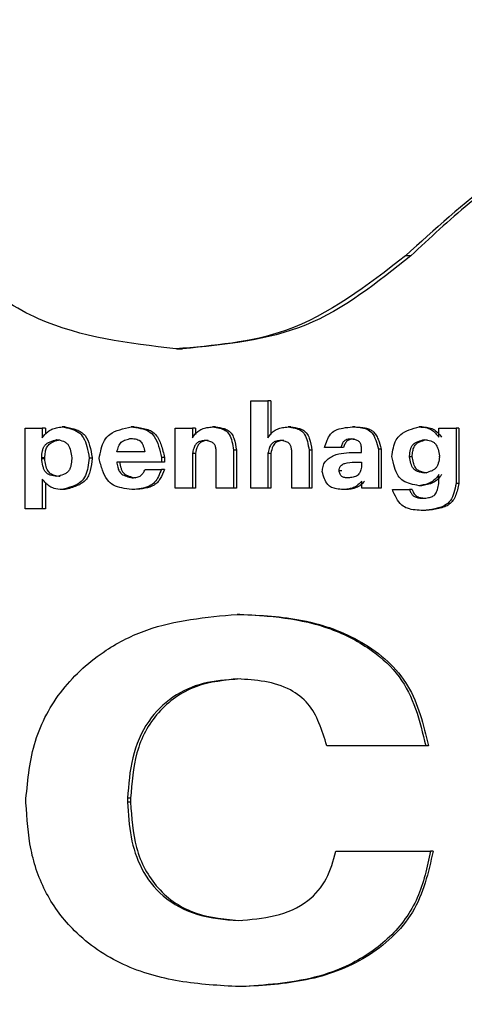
# Model space of a CAD drawing. Header units: millimetres. Extents: x -1137 to 2013, y -755 to 3954.
# Tile 12 of 53: x -739 to -730, y -512 to -493. Entities that reach past the tile are written whole.
import ezdxf

# ---------------------------------------------------------------- set-up
doc = ezdxf.new("R2010")
doc.units = ezdxf.units.MM

msp = doc.modelspace()

# ---------------------------------------------------------------- linework, layer by layer
at = {"color": 7, "linetype": 'Continuous', "lineweight": 25}
for p, q in [((-735.932, -499.769), (-735.819, -499.769)), ((-734.501, -502.461), (-734.501, -500.775)), ((-734.501, -500.775), (-734.168, -500.775)), ((-734.168, -500.775), (-734.168, -501.485)), ((-734.114, -500.775), (-734.168, -500.775)), ((-734.114, -500.775), (-734.114, -501.421)), ((-736.748, -501.274), (-736.806, -501.274)), ((-735.179, -501.274), (-735.235, -501.274)), ((-733.724, -501.274), (-733.778, -501.274)), ((-731.198, -501.274), (-731.249, -501.274)), ((-738.855, -502.856), (-738.855, -501.301)), ((-738.855, -501.301), (-738.523, -501.301)), ((-738.523, -501.301), (-738.523, -501.483)), ((-738.463, -501.301), (-738.523, -501.301)), ((-738.463, -501.301), (-738.463, -501.418)), ((-735.957, -502.461), (-735.957, -501.301)), ((-735.957, -501.301), (-735.625, -501.301)), ((-735.625, -501.301), (-735.625, -501.485)), ((-735.568, -501.301), (-735.625, -501.301)), ((-735.568, -501.301), (-735.568, -501.419)), ((-730.868, -501.474), (-730.868, -501.301)), ((-730.868, -501.301), (-730.538, -501.301)), ((-730.538, -501.301), (-730.538, -502.37)), ((-730.487, -501.301), (-730.538, -501.301)), ((-730.487, -501.301), (-730.487, -502.37)), ((-735.625, -501.791), (-735.625, -502.461)), ((-735.568, -501.791), (-735.625, -501.791)), ((-735.568, -501.791), (-735.568, -502.461)), ((-735.164, -502.461), (-735.164, -501.769)), ((-734.776, -501.722), (-734.832, -501.722)), ((-734.832, -501.722), (-734.832, -502.461)), ((-734.776, -501.722), (-734.776, -502.461)), ((-734.168, -501.791), (-734.168, -502.461)), ((-734.114, -501.791), (-734.168, -501.791)), ((-734.114, -501.791), (-734.114, -502.461)), ((-733.707, -502.461), (-733.707, -501.769)), ((-733.321, -501.722), (-733.375, -501.722)), ((-733.375, -501.722), (-733.375, -502.461)), ((-733.321, -501.722), (-733.321, -502.461)), ((-732.761, -501.671), (-733.076, -501.671)), ((-732.362, -501.767), (-732.362, -501.72)), ((-732.034, -501.705), (-732.034, -502.461)), ((-731.982, -501.705), (-731.982, -502.461)), ((-731.437, -501.838), (-731.438, -501.849)), ((-731.437, -501.855), (-731.438, -501.849)), ((-731.438, -501.849), (-731.387, -501.849)), ((-730.859, -501.835), (-730.857, -501.842)), ((-730.859, -501.851), (-730.857, -501.842)), ((-738.534, -501.889), (-738.534, -501.871)), ((-738.474, -501.871), (-738.534, -501.871)), ((-738.474, -501.889), (-738.534, -501.889)), ((-738.474, -501.889), (-738.474, -501.871)), ((-737.955, -501.871), (-737.955, -501.889)), ((-737.559, -501.869), (-737.558, -501.876)), ((-737.559, -501.886), (-737.558, -501.876)), ((-736.221, -501.953), (-737.085, -501.953)), ((-736.221, -501.864), (-736.221, -501.953)), ((-736.164, -501.864), (-736.164, -501.953)), ((-732.362, -501.957), (-732.362, -502.055)), ((-736.538, -502.095), (-736.224, -502.095)), ((-732.743, -502.122), (-732.796, -502.122)), ((-730.868, -502.37), (-730.868, -502.195)), ((-738.523, -502.283), (-738.523, -502.856)), ((-738.463, -502.351), (-738.463, -502.856)), ((-732.358, -502.461), (-732.358, -502.321)), ((-730.487, -502.37), (-730.538, -502.37)), ((-736.739, -502.485), (-736.797, -502.485)), ((-735.625, -502.461), (-735.957, -502.461)), ((-735.568, -502.461), (-735.625, -502.461)), ((-734.832, -502.461), (-735.164, -502.461)), ((-734.776, -502.461), (-734.832, -502.461)), ((-734.168, -502.461), (-734.501, -502.461)), ((-734.114, -502.461), (-734.168, -502.461)), ((-733.375, -502.461), (-733.707, -502.461)), ((-733.321, -502.461), (-733.375, -502.461)), ((-732.034, -502.461), (-732.358, -502.461)), ((-731.767, -502.485), (-731.437, -502.485)), ((-738.523, -502.856), (-738.855, -502.856)), ((-738.463, -502.856), (-738.523, -502.856)), ((-734.709, -504.894), (-734.764, -504.894)), ((-738.837, -508.532), (-738.837, -508.454)), ((-736.876, -508.444), (-736.876, -508.522)), ((-736.818, -508.444), (-736.876, -508.444)), ((-736.818, -508.444), (-736.818, -508.522)), ((-736.818, -508.522), (-736.876, -508.522))]:
    msp.add_line(p, q, dxfattribs=at)
for points, knots in [([(-731.541, -518.971), (-730.982, -519.48), (-729.866, -520.497), (-727.932, -521.691), (-725.859, -522.609), (-722.95, -523.419), (-719.143, -523.65), (-714.678, -522.653), (-710.673, -520.428), (-707.822, -517.504), (-706.059, -514.428), (-705.121, -511.532), (-704.801, -508.506), (-705.113, -505.479), (-706.044, -502.58), (-707.799, -499.501), (-710.641, -496.568), (-714.641, -494.333), (-719.104, -493.325), (-722.912, -493.545), (-725.823, -494.348), (-727.897, -495.261), (-729.834, -496.45), (-730.954, -497.464), (-731.513, -497.971)], [0, 0, 0, 0, 0.031296, 0.062594, 0.093891, 0.125189, 0.187633, 0.250073, 0.312501, 0.374924, 0.416626, 0.458307, 0.500003, 0.541694, 0.583371, 0.62508, 0.687501, 0.74993, 0.81237, 0.874814, 0.906112, 0.937408, 0.968704, 1, 1, 1, 1]), ([(-720.344, -493.612), (-721.417, -493.62), (-723.998, -493.638), (-726.934, -494.783), (-729.087, -496.054), (-730.308, -496.942), (-731.043, -497.628), (-731.411, -497.971)], [0, 0, 0, 0, 0.262025, 0.63036, 0.753548, 0.876706, 1, 1, 1, 1]), ([(-735.946, -499.769), (-736.859, -499.661), (-738.013, -499.524), (-739.234, -498.86), (-739.825, -498.451), (-740.176, -498.127), (-740.352, -497.965)], [0, 0, 0, 0, 0.557888, 0.706337, 0.852477, 1, 1, 1, 1]), ([(-731.513, -497.971), (-732.251, -498.544), (-733.57, -499.569), (-735.219, -499.708), (-735.946, -499.769)], [0, 0, 0, 0, 0.55906, 1, 1, 1, 1]), ([(-731.411, -497.971), (-732.058, -498.49), (-733.352, -499.526), (-734.998, -499.687), (-735.819, -499.768)], [0, 0, 0, 0, 0.500499, 1, 1, 1, 1]), ([(-731.411, -497.971), (-731.43, -497.971), (-731.464, -497.971), (-731.498, -497.971), (-731.513, -497.971)], [0, 0, 0, 0, 0.560158, 1, 1, 1, 1]), ([(-738.523, -501.483), (-738.49, -501.442), (-738.439, -501.376), (-738.339, -501.316), (-738.243, -501.29), (-738.175, -501.28), (-738.14, -501.274)], [0, 0, 0, 0, 0.342897, 0.547021, 0.762816, 1, 1, 1, 1]), ([(-738.14, -501.274), (-738.083, -501.286), (-737.975, -501.307), (-737.824, -501.363), (-737.713, -501.489), (-737.654, -501.667), (-737.63, -501.802), (-737.617, -501.876)], [0, 0, 0, 0, 0.198813, 0.373755, 0.535686, 0.748092, 1, 1, 1, 1]), ([(-738.081, -501.274), (-738.092, -501.274), (-738.112, -501.274), (-738.131, -501.274), (-738.14, -501.274)], [0, 0, 0, 0, 0.559792, 1, 1, 1, 1]), ([(-738.081, -501.274), (-738.007, -501.289), (-737.898, -501.31), (-737.768, -501.37), (-737.666, -501.467), (-737.599, -501.643), (-737.573, -501.791), (-737.559, -501.869)], [0, 0, 0, 0, 0.258746, 0.376422, 0.488665, 0.72915, 1, 1, 1, 1]), ([(-737.424, -501.888), (-737.412, -501.824), (-737.39, -501.703), (-737.335, -501.534), (-737.21, -501.397), (-737.022, -501.323), (-736.88, -501.291), (-736.806, -501.274)], [0, 0, 0, 0, 0.202703, 0.381185, 0.544983, 0.76126, 1, 1, 1, 1]), ([(-736.806, -501.274), (-736.745, -501.283), (-736.631, -501.298), (-736.469, -501.346), (-736.341, -501.47), (-736.27, -501.653), (-736.238, -501.791), (-736.221, -501.864)], [0, 0, 0, 0, 0.200147, 0.376492, 0.539041, 0.757818, 1, 1, 1, 1]), ([(-736.748, -501.274), (-736.669, -501.285), (-736.554, -501.3), (-736.412, -501.354), (-736.298, -501.448), (-736.218, -501.63), (-736.183, -501.783), (-736.164, -501.864)], [0, 0, 0, 0, 0.2597833, 0.3777098, 0.489702, 0.7293491, 1, 1, 1, 1]), ([(-735.625, -501.485), (-735.594, -501.441), (-735.544, -501.372), (-735.441, -501.311), (-735.341, -501.287), (-735.272, -501.279), (-735.235, -501.274)], [0, 0, 0, 0, 0.3413921, 0.5446242, 0.7607374, 1, 1, 1, 1]), ([(-735.235, -501.274), (-735.191, -501.281), (-735.108, -501.294), (-734.99, -501.333), (-734.902, -501.427), (-734.858, -501.563), (-734.841, -501.667), (-734.832, -501.722)], [0, 0, 0, 0, 0.200459, 0.375625, 0.536251, 0.749224, 1, 1, 1, 1]), ([(-735.179, -501.274), (-735.124, -501.283), (-735.039, -501.296), (-734.934, -501.338), (-734.866, -501.403), (-734.806, -501.532), (-734.788, -501.645), (-734.776, -501.722)], [0, 0, 0, 0, 0.247612, 0.382711, 0.496869, 0.65566, 1, 1, 1, 1]), ([(-734.168, -501.485), (-734.137, -501.441), (-734.088, -501.372), (-733.984, -501.311), (-733.885, -501.287), (-733.815, -501.279), (-733.778, -501.274)], [0, 0, 0, 0, 0.341505, 0.544608, 0.760634, 1, 1, 1, 1]), ([(-733.778, -501.274), (-733.734, -501.281), (-733.651, -501.294), (-733.533, -501.333), (-733.446, -501.427), (-733.401, -501.563), (-733.384, -501.667), (-733.375, -501.722)], [0, 0, 0, 0, 0.20041, 0.375563, 0.536158, 0.749224, 1, 1, 1, 1]), ([(-733.724, -501.274), (-733.669, -501.283), (-733.584, -501.296), (-733.478, -501.338), (-733.411, -501.403), (-733.351, -501.532), (-733.333, -501.645), (-733.321, -501.722)], [0, 0, 0, 0, 0.247703, 0.382765, 0.496894, 0.655666, 1, 1, 1, 1]), ([(-733.076, -501.671), (-733.061, -501.625), (-733.033, -501.537), (-732.973, -501.415), (-732.861, -501.329), (-732.71, -501.291), (-732.597, -501.28), (-732.537, -501.274)], [0, 0, 0, 0, 0.197826, 0.375691, 0.53925, 0.752679, 1, 1, 1, 1]), ([(-732.537, -501.274), (-732.487, -501.277), (-732.393, -501.283), (-732.259, -501.309), (-732.146, -501.394), (-732.08, -501.536), (-732.05, -501.646), (-732.034, -501.705)], [0, 0, 0, 0, 0.202937, 0.381812, 0.542396, 0.752117, 1, 1, 1, 1]), ([(-732.484, -501.274), (-732.494, -501.274), (-732.511, -501.274), (-732.529, -501.274), (-732.537, -501.274)], [0, 0, 0, 0, 0.559911, 1, 1, 1, 1]), ([(-732.484, -501.274), (-732.419, -501.278), (-732.323, -501.283), (-732.205, -501.317), (-732.133, -501.362), (-732.08, -501.43), (-732.025, -501.544), (-731.999, -501.64), (-731.982, -501.705)], [0, 0, 0, 0, 0.263155, 0.38714, 0.493956, 0.600012, 0.730886, 1, 1, 1, 1]), ([(-731.778, -501.849), (-731.769, -501.792), (-731.751, -501.682), (-731.707, -501.53), (-731.602, -501.401), (-731.439, -501.327), (-731.314, -501.292), (-731.249, -501.274)], [0, 0, 0, 0, 0.201548, 0.386477, 0.546397, 0.762555, 1, 1, 1, 1]), ([(-731.249, -501.274), (-731.196, -501.278), (-731.113, -501.284), (-731.006, -501.328), (-730.933, -501.395), (-730.89, -501.447), (-730.868, -501.474)], [0, 0, 0, 0, 0.350491, 0.551623, 0.763936, 1, 1, 1, 1]), ([(-731.198, -501.274), (-731.159, -501.277), (-731.085, -501.282), (-730.938, -501.324), (-730.866, -501.414), (-730.817, -501.474)], [0, 0, 0, 0, 0.2572, 0.50055, 1, 1, 1, 1]), ([(-738.534, -501.871), (-738.53, -501.826), (-738.525, -501.759), (-738.501, -501.677), (-738.471, -501.626), (-738.426, -501.588), (-738.349, -501.55), (-738.285, -501.532), (-738.241, -501.52)], [0, 0, 0, 0, 0.264509, 0.390791, 0.498561, 0.604363, 0.734111, 1, 1, 1, 1]), ([(-738.474, -501.871), (-738.471, -501.834), (-738.465, -501.768), (-738.444, -501.677), (-738.39, -501.598), (-738.295, -501.552), (-738.221, -501.532), (-738.182, -501.52)], [0, 0, 0, 0, 0.215706, 0.389679, 0.547958, 0.755178, 1, 1, 1, 1]), ([(-738.241, -501.52), (-738.198, -501.529), (-738.136, -501.541), (-738.062, -501.579), (-738.005, -501.636), (-737.972, -501.74), (-737.961, -501.825), (-737.955, -501.871)], [0, 0, 0, 0, 0.258504, 0.37661, 0.486197, 0.727176, 1, 1, 1, 1]), ([(-737.081, -501.756), (-737.072, -501.721), (-737.059, -501.669), (-737.029, -501.608), (-736.987, -501.557), (-736.908, -501.52), (-736.841, -501.504), (-736.806, -501.496)], [0, 0, 0, 0, 0.2603808, 0.3860578, 0.4965964, 0.7356201, 1, 1, 1, 1]), ([(-736.806, -501.496), (-736.77, -501.5), (-736.718, -501.507), (-736.655, -501.531), (-736.618, -501.56), (-736.591, -501.6), (-736.565, -501.665), (-736.553, -501.719), (-736.545, -501.756)], [0, 0, 0, 0, 0.260995, 0.382758, 0.490998, 0.59766, 0.730322, 1, 1, 1, 1]), ([(-735.375, -501.536), (-735.403, -501.54), (-735.452, -501.547), (-735.522, -501.569), (-735.575, -501.621), (-735.605, -501.699), (-735.618, -501.759), (-735.625, -501.791)], [0, 0, 0, 0, 0.212406, 0.380475, 0.540318, 0.751185, 1, 1, 1, 1]), ([(-735.319, -501.536), (-735.367, -501.542), (-735.432, -501.55), (-735.499, -501.598), (-735.544, -501.672), (-735.558, -501.74), (-735.568, -501.791)], [0, 0, 0, 0, 0.359804, 0.484568, 0.60924, 1, 1, 1, 1]), ([(-735.164, -501.769), (-735.166, -501.743), (-735.169, -501.697), (-735.183, -501.633), (-735.224, -501.58), (-735.293, -501.553), (-735.346, -501.542), (-735.375, -501.536)], [0, 0, 0, 0, 0.216284, 0.387475, 0.543053, 0.750599, 1, 1, 1, 1]), ([(-733.918, -501.536), (-733.946, -501.54), (-733.996, -501.547), (-734.065, -501.569), (-734.119, -501.621), (-734.148, -501.699), (-734.161, -501.759), (-734.168, -501.791)], [0, 0, 0, 0, 0.212319, 0.380587, 0.540365, 0.75121, 1, 1, 1, 1]), ([(-733.864, -501.536), (-733.912, -501.542), (-733.977, -501.55), (-734.044, -501.598), (-734.089, -501.672), (-734.103, -501.74), (-734.114, -501.791)], [0, 0, 0, 0, 0.359903, 0.484591, 0.609242, 1, 1, 1, 1]), ([(-733.707, -501.769), (-733.709, -501.743), (-733.712, -501.697), (-733.727, -501.633), (-733.767, -501.58), (-733.837, -501.553), (-733.89, -501.542), (-733.918, -501.536)], [0, 0, 0, 0, 0.216247, 0.38751, 0.542886, 0.750668, 1, 1, 1, 1]), ([(-732.557, -501.507), (-732.578, -501.509), (-732.615, -501.513), (-732.666, -501.525), (-732.711, -501.555), (-732.74, -501.608), (-732.754, -501.649), (-732.761, -501.671)], [0, 0, 0, 0, 0.213782, 0.387703, 0.548305, 0.756112, 1, 1, 1, 1]), ([(-732.504, -501.507), (-732.53, -501.509), (-732.567, -501.513), (-732.613, -501.527), (-732.642, -501.543), (-732.664, -501.569), (-732.688, -501.611), (-732.7, -501.647), (-732.708, -501.671)], [0, 0, 0, 0, 0.262438, 0.389111, 0.498225, 0.604901, 0.735475, 1, 1, 1, 1]), ([(-732.362, -501.72), (-732.363, -501.696), (-732.365, -501.654), (-732.377, -501.595), (-732.416, -501.547), (-732.481, -501.523), (-732.53, -501.513), (-732.557, -501.507)], [0, 0, 0, 0, 0.216009, 0.385319, 0.539838, 0.748688, 1, 1, 1, 1]), ([(-731.437, -501.838), (-731.432, -501.796), (-731.426, -501.734), (-731.4, -501.658), (-731.369, -501.613), (-731.325, -501.579), (-731.251, -501.545), (-731.189, -501.529), (-731.148, -501.518)], [0, 0, 0, 0, 0.262048, 0.386211, 0.494146, 0.600615, 0.731886, 1, 1, 1, 1]), ([(-731.387, -501.849), (-731.383, -501.813), (-731.376, -501.75), (-731.354, -501.661), (-731.299, -501.589), (-731.206, -501.547), (-731.135, -501.528), (-731.097, -501.518)], [0, 0, 0, 0, 0.220099, 0.38962, 0.548222, 0.756148, 1, 1, 1, 1]), ([(-731.148, -501.518), (-731.107, -501.525), (-731.046, -501.535), (-730.974, -501.567), (-730.932, -501.603), (-730.904, -501.651), (-730.876, -501.729), (-730.866, -501.793), (-730.859, -501.835)], [0, 0, 0, 0, 0.260705, 0.38252, 0.490436, 0.597368, 0.729764, 1, 1, 1, 1]), ([(-736.545, -501.756), (-736.645, -501.756), (-736.823, -501.756), (-737.002, -501.756), (-737.081, -501.756)], [0, 0, 0, 0, 0.559922, 1, 1, 1, 1]), ([(-733.121, -502.139), (-733.117, -502.105), (-733.109, -502.038), (-733.068, -501.942), (-732.99, -501.874), (-732.809, -501.776), (-732.636, -501.771), (-732.498, -501.767)], [0, 0, 0, 0, 0.127166, 0.248733, 0.374089, 0.500395, 1, 1, 1, 1]), ([(-732.708, -501.671), (-732.718, -501.671), (-732.736, -501.671), (-732.754, -501.671), (-732.761, -501.671)], [0, 0, 0, 0, 0.559933, 1, 1, 1, 1]), ([(-732.498, -501.767), (-732.472, -501.767), (-732.427, -501.767), (-732.382, -501.767), (-732.362, -501.767)], [0, 0, 0, 0, 0.5600388, 1, 1, 1, 1]), ([(-731.982, -501.705), (-731.992, -501.705), (-732.009, -501.705), (-732.026, -501.705), (-732.034, -501.705)], [0, 0, 0, 0, 0.559931, 1, 1, 1, 1]), ([(-731.253, -502.41), (-731.308, -502.4), (-731.412, -502.38), (-731.559, -502.329), (-731.672, -502.214), (-731.735, -502.046), (-731.763, -501.918), (-731.778, -501.849)], [0, 0, 0, 0, 0.199172, 0.375542, 0.538268, 0.749806, 1, 1, 1, 1]), ([(-731.155, -502.168), (-731.195, -502.161), (-731.253, -502.15), (-731.323, -502.117), (-731.378, -502.068), (-731.415, -501.974), (-731.429, -501.897), (-731.437, -501.855)], [0, 0, 0, 0, 0.259881, 0.381146, 0.490557, 0.730131, 1, 1, 1, 1]), ([(-731.104, -502.168), (-731.136, -502.162), (-731.194, -502.15), (-731.274, -502.119), (-731.334, -502.055), (-731.366, -501.96), (-731.379, -501.888), (-731.387, -501.849)], [0, 0, 0, 0, 0.2099031, 0.3770215, 0.5356843, 0.7465672, 1, 1, 1, 1]), ([(-730.859, -501.851), (-730.864, -501.893), (-730.872, -501.955), (-730.9, -502.03), (-730.931, -502.076), (-730.977, -502.109), (-731.051, -502.143), (-731.113, -502.158), (-731.155, -502.168)], [0, 0, 0, 0, 0.262083, 0.386914, 0.495139, 0.601907, 0.732932, 1, 1, 1, 1]), ([(-738.239, -502.235), (-738.282, -502.227), (-738.345, -502.216), (-738.422, -502.182), (-738.464, -502.142), (-738.493, -502.088), (-738.519, -502.004), (-738.528, -501.935), (-738.534, -501.889)], [0, 0, 0, 0, 0.259683, 0.375769, 0.487151, 0.594165, 0.727511, 1, 1, 1, 1]), ([(-738.179, -502.235), (-738.214, -502.228), (-738.277, -502.217), (-738.364, -502.185), (-738.427, -502.114), (-738.458, -502.01), (-738.469, -501.931), (-738.474, -501.889)], [0, 0, 0, 0, 0.211887, 0.374377, 0.535521, 0.748683, 1, 1, 1, 1]), ([(-737.955, -501.889), (-737.957, -501.933), (-737.961, -501.999), (-737.984, -502.08), (-738.012, -502.13), (-738.057, -502.167), (-738.132, -502.205), (-738.196, -502.223), (-738.239, -502.235)], [0, 0, 0, 0, 0.264915, 0.390799, 0.498155, 0.603746, 0.733206, 1, 1, 1, 1]), ([(-737.617, -501.876), (-737.624, -501.936), (-737.637, -502.051), (-737.677, -502.212), (-737.776, -502.352), (-737.945, -502.431), (-738.073, -502.467), (-738.14, -502.485)], [0, 0, 0, 0, 0.203637, 0.390235, 0.548813, 0.762794, 1, 1, 1, 1]), ([(-737.559, -501.886), (-737.568, -501.964), (-737.581, -502.078), (-737.627, -502.218), (-737.681, -502.304), (-737.761, -502.369), (-737.894, -502.434), (-738.006, -502.465), (-738.081, -502.485)], [0, 0, 0, 0, 0.263388, 0.389269, 0.497856, 0.604793, 0.734357, 1, 1, 1, 1]), ([(-737.558, -501.876), (-737.563, -501.876), (-737.573, -501.876), (-737.589, -501.876), (-737.603, -501.876), (-737.612, -501.876), (-737.617, -501.876)], [0, 0, 0, 0, 0.259349, 0.518726, 0.778075, 1, 1, 1, 1]), ([(-736.797, -502.485), (-736.86, -502.477), (-736.98, -502.46), (-737.149, -502.413), (-737.289, -502.292), (-737.368, -502.105), (-737.405, -501.963), (-737.424, -501.888)], [0, 0, 0, 0, 0.200639, 0.378623, 0.541798, 0.758299, 1, 1, 1, 1]), ([(-737.085, -501.953), (-737.08, -501.986), (-737.07, -502.046), (-737.044, -502.129), (-736.986, -502.195), (-736.895, -502.233), (-736.825, -502.248), (-736.788, -502.257)], [0, 0, 0, 0, 0.2132789, 0.3848393, 0.5439139, 0.7536018, 1, 1, 1, 1]), ([(-737.028, -501.953), (-737.021, -501.994), (-737.012, -502.055), (-736.983, -502.128), (-736.951, -502.172), (-736.906, -502.203), (-736.832, -502.234), (-736.771, -502.248), (-736.73, -502.257)], [0, 0, 0, 0, 0.262039, 0.386528, 0.494711, 0.601402, 0.732678, 1, 1, 1, 1]), ([(-736.164, -501.864), (-736.175, -501.864), (-736.194, -501.864), (-736.213, -501.864), (-736.221, -501.864)], [0, 0, 0, 0, 0.56024, 1, 1, 1, 1]), ([(-736.164, -501.953), (-736.175, -501.953), (-736.194, -501.953), (-736.213, -501.953), (-736.221, -501.953)], [0, 0, 0, 0, 0.56024, 1, 1, 1, 1]), ([(-732.796, -502.122), (-732.794, -502.105), (-732.791, -502.08), (-732.78, -502.05), (-732.763, -502.024), (-732.73, -501.999), (-732.641, -501.957), (-732.557, -501.957), (-732.491, -501.957)], [0, 0, 0, 0, 0.1272941, 0.1890318, 0.2487503, 0.3614434, 0.5009771, 1, 1, 1, 1]), ([(-732.491, -501.957), (-732.467, -501.957), (-732.424, -501.957), (-732.381, -501.957), (-732.362, -501.957)], [0, 0, 0, 0, 0.56042, 1, 1, 1, 1]), ([(-736.224, -502.095), (-736.242, -502.141), (-736.276, -502.229), (-736.345, -502.349), (-736.465, -502.431), (-736.62, -502.468), (-736.735, -502.479), (-736.797, -502.485)], [0, 0, 0, 0, 0.195863, 0.373379, 0.539518, 0.753663, 1, 1, 1, 1]), ([(-736.788, -502.257), (-736.756, -502.256), (-736.697, -502.253), (-736.617, -502.223), (-736.571, -502.161), (-736.549, -502.118), (-736.538, -502.095)], [0, 0, 0, 0, 0.294974, 0.551774, 0.759844, 1, 1, 1, 1]), ([(-736.167, -502.095), (-736.19, -502.156), (-736.224, -502.245), (-736.294, -502.348), (-736.39, -502.423), (-736.545, -502.467), (-736.672, -502.479), (-736.739, -502.485)], [0, 0, 0, 0, 0.2567693, 0.375144, 0.4893891, 0.7319064, 1, 1, 1, 1]), ([(-736.167, -502.095), (-736.177, -502.095), (-736.196, -502.095), (-736.215, -502.095), (-736.224, -502.095)], [0, 0, 0, 0, 0.560228, 1, 1, 1, 1]), ([(-732.72, -502.485), (-732.762, -502.482), (-732.836, -502.475), (-732.941, -502.45), (-733.028, -502.383), (-733.082, -502.272), (-733.107, -502.186), (-733.121, -502.139)], [0, 0, 0, 0, 0.213297, 0.383998, 0.542413, 0.753355, 1, 1, 1, 1]), ([(-732.621, -502.261), (-732.644, -502.26), (-732.676, -502.258), (-732.717, -502.247), (-732.743, -502.234), (-732.762, -502.212), (-732.781, -502.175), (-732.79, -502.143), (-732.796, -502.122)], [0, 0, 0, 0, 0.266789, 0.393963, 0.501599, 0.606473, 0.735127, 1, 1, 1, 1]), ([(-732.362, -502.055), (-732.37, -502.086), (-732.382, -502.131), (-732.411, -502.184), (-732.453, -502.225), (-732.527, -502.249), (-732.589, -502.257), (-732.621, -502.261)], [0, 0, 0, 0, 0.258632, 0.37907, 0.489082, 0.729861, 1, 1, 1, 1]), ([(-730.868, -502.195), (-730.9, -502.237), (-730.952, -502.304), (-731.053, -502.366), (-731.15, -502.393), (-731.218, -502.404), (-731.253, -502.41)], [0, 0, 0, 0, 0.343118, 0.54711, 0.762871, 1, 1, 1, 1]), ([(-730.817, -502.195), (-730.841, -502.225), (-730.887, -502.286), (-731.01, -502.381), (-731.125, -502.398), (-731.202, -502.41)], [0, 0, 0, 0, 0.253609, 0.495881, 1, 1, 1, 1]), ([(-738.14, -502.485), (-738.193, -502.481), (-738.276, -502.474), (-738.383, -502.428), (-738.456, -502.362), (-738.5, -502.31), (-738.523, -502.283)], [0, 0, 0, 0, 0.349954, 0.551761, 0.76432, 1, 1, 1, 1]), ([(-732.358, -502.321), (-732.389, -502.356), (-732.44, -502.413), (-732.536, -502.459), (-732.626, -502.477), (-732.688, -502.482), (-732.72, -502.485)], [0, 0, 0, 0, 0.340503, 0.546051, 0.762511, 1, 1, 1, 1]), ([(-732.305, -502.321), (-732.328, -502.347), (-732.374, -502.398), (-732.493, -502.473), (-732.597, -502.48), (-732.667, -502.485)], [0, 0, 0, 0, 0.252916, 0.494782, 1, 1, 1, 1]), ([(-731.202, -502.41), (-731.212, -502.41), (-731.229, -502.41), (-731.246, -502.41), (-731.253, -502.41)], [0, 0, 0, 0, 0.559918, 1, 1, 1, 1]), ([(-730.538, -502.37), (-730.55, -502.43), (-730.574, -502.542), (-730.634, -502.7), (-730.769, -502.815), (-730.957, -502.864), (-731.097, -502.88), (-731.171, -502.889)], [0, 0, 0, 0, 0.200355, 0.375705, 0.537062, 0.756016, 1, 1, 1, 1]), ([(-731.171, -502.654), (-731.138, -502.65), (-731.078, -502.644), (-730.995, -502.623), (-730.927, -502.568), (-730.891, -502.477), (-730.876, -502.408), (-730.868, -502.37)], [0, 0, 0, 0, 0.2153879, 0.387337, 0.5440272, 0.7520917, 1, 1, 1, 1]), ([(-730.487, -502.37), (-730.503, -502.448), (-730.526, -502.562), (-730.592, -502.699), (-730.666, -502.774), (-730.763, -502.823), (-730.914, -502.866), (-731.037, -502.88), (-731.12, -502.889)], [0, 0, 0, 0, 0.25993, 0.376949, 0.487871, 0.596331, 0.727915, 1, 1, 1, 1]), ([(-738.081, -502.485), (-738.092, -502.485), (-738.112, -502.485), (-738.131, -502.485), (-738.14, -502.485)], [0, 0, 0, 0, 0.559792, 1, 1, 1, 1]), ([(-732.667, -502.485), (-732.677, -502.485), (-732.695, -502.485), (-732.712, -502.485), (-732.72, -502.485)], [0, 0, 0, 0, 0.559725, 1, 1, 1, 1]), ([(-731.982, -502.461), (-731.992, -502.461), (-732.009, -502.461), (-732.026, -502.461), (-732.034, -502.461)], [0, 0, 0, 0, 0.559931, 1, 1, 1, 1]), ([(-731.171, -502.889), (-731.223, -502.886), (-731.326, -502.881), (-731.47, -502.857), (-731.604, -502.785), (-731.696, -502.65), (-731.743, -502.542), (-731.767, -502.485)], [0, 0, 0, 0, 0.200219, 0.391967, 0.552676, 0.765036, 1, 1, 1, 1]), ([(-731.437, -502.485), (-731.428, -502.507), (-731.412, -502.547), (-731.377, -502.599), (-731.323, -502.633), (-731.252, -502.648), (-731.199, -502.652), (-731.171, -502.654)], [0, 0, 0, 0, 0.207463, 0.37086, 0.53585, 0.751821, 1, 1, 1, 1]), ([(-731.385, -502.485), (-731.395, -502.485), (-731.412, -502.485), (-731.429, -502.485), (-731.437, -502.485)], [0, 0, 0, 0, 0.559915, 1, 1, 1, 1]), ([(-731.385, -502.485), (-731.375, -502.513), (-731.359, -502.553), (-731.325, -502.597), (-731.28, -502.63), (-731.209, -502.647), (-731.15, -502.652), (-731.12, -502.654)], [0, 0, 0, 0, 0.254793, 0.372845, 0.486243, 0.730456, 1, 1, 1, 1]), ([(-731.12, -502.889), (-731.129, -502.889), (-731.146, -502.889), (-731.163, -502.889), (-731.171, -502.889)], [0, 0, 0, 0, 0.559932, 1, 1, 1, 1]), ([(-738.837, -508.454), (-738.801, -508.076), (-738.73, -507.323), (-738.174, -506.304), (-737.385, -505.598), (-736.519, -505.163), (-735.651, -504.975), (-735.063, -504.921), (-734.764, -504.894)], [0, 0, 0, 0, 0.186674, 0.372003, 0.560008, 0.705868, 0.85025, 1, 1, 1, 1]), ([(-734.764, -504.894), (-734.455, -504.908), (-733.845, -504.937), (-732.945, -505.141), (-732.188, -505.534), (-731.607, -506.067), (-731.292, -506.725), (-731.181, -507.19), (-731.124, -507.43)], [0, 0, 0, 0, 0.190015, 0.375131, 0.561731, 0.708135, 0.849343, 1, 1, 1, 1]), ([(-734.709, -504.894), (-734.303, -504.913), (-733.491, -504.951), (-732.511, -505.302), (-731.845, -505.779), (-731.311, -506.418), (-731.169, -507.025), (-731.073, -507.43)], [0, 0, 0, 0, 0.2495024, 0.4991009, 0.6259779, 0.7498132, 1, 1, 1, 1]), ([(-734.753, -506.142), (-734.976, -506.159), (-735.414, -506.191), (-736.029, -506.463), (-736.527, -506.962), (-736.82, -507.662), (-736.857, -508.181), (-736.876, -508.444)], [0, 0, 0, 0, 0.189998, 0.372803, 0.560035, 0.776584, 1, 1, 1, 1]), ([(-734.698, -506.142), (-734.993, -506.166), (-735.436, -506.203), (-735.961, -506.484), (-736.292, -506.78), (-736.547, -507.147), (-736.763, -507.703), (-736.796, -508.148), (-736.818, -508.444)], [0, 0, 0, 0, 0.248834, 0.373928, 0.499719, 0.62401, 0.749783, 1, 1, 1, 1]), ([(-733.031, -507.43), (-733.077, -507.282), (-733.165, -506.998), (-733.374, -506.6), (-733.75, -506.313), (-734.229, -506.171), (-734.578, -506.152), (-734.753, -506.142)], [0, 0, 0, 0, 0.195942, 0.375893, 0.556735, 0.778178, 1, 1, 1, 1]), ([(-731.124, -507.43), (-731.48, -507.43), (-732.116, -507.43), (-732.751, -507.43), (-733.031, -507.43)], [0, 0, 0, 0, 0.560001, 1, 1, 1, 1]), ([(-731.073, -507.43), (-731.083, -507.43), (-731.1, -507.43), (-731.117, -507.43), (-731.124, -507.43)], [0, 0, 0, 0, 0.559932, 1, 1, 1, 1]), ([(-734.718, -512.082), (-735.107, -512.061), (-735.87, -512.019), (-736.987, -511.707), (-737.88, -511.101), (-738.479, -510.306), (-738.78, -509.439), (-738.818, -508.836), (-738.837, -508.532)], [0, 0, 0, 0, 0.1905, 0.373607, 0.560514, 0.706881, 0.852304, 1, 1, 1, 1]), ([(-736.876, -508.522), (-736.863, -508.747), (-736.838, -509.187), (-736.632, -509.828), (-736.199, -510.386), (-735.524, -510.745), (-735.005, -510.785), (-734.741, -510.805)], [0, 0, 0, 0, 0.190093, 0.372575, 0.56034, 0.776237, 1, 1, 1, 1]), ([(-736.818, -508.522), (-736.8, -508.819), (-736.772, -509.266), (-736.555, -509.822), (-736.296, -510.189), (-735.963, -510.484), (-735.425, -510.744), (-734.982, -510.781), (-734.686, -510.805)], [0, 0, 0, 0, 0.249057, 0.376342, 0.499552, 0.626098, 0.749928, 1, 1, 1, 1]), ([(-734.741, -510.805), (-734.503, -510.786), (-734.032, -510.747), (-733.407, -510.492), (-733.005, -510.013), (-732.908, -509.652), (-732.859, -509.468)], [0, 0, 0, 0, 0.2850096, 0.5613525, 0.7769399, 1, 1, 1, 1]), ([(-731.032, -509.468), (-731.096, -509.775), (-731.224, -510.388), (-731.788, -511.164), (-732.511, -511.652), (-733.261, -511.924), (-733.985, -512.037), (-734.472, -512.067), (-734.718, -512.082)], [0, 0, 0, 0, 0.186747, 0.372296, 0.559433, 0.705123, 0.850741, 1, 1, 1, 1]), ([(-730.981, -509.468), (-731.075, -509.88), (-731.215, -510.499), (-731.763, -511.144), (-732.425, -511.651), (-733.424, -512.011), (-734.25, -512.058), (-734.663, -512.082)], [0, 0, 0, 0, 0.248862, 0.374366, 0.500412, 0.749731, 1, 1, 1, 1]), ([(-732.859, -509.468), (-732.518, -509.468), (-731.909, -509.468), (-731.3, -509.468), (-731.032, -509.468)], [0, 0, 0, 0, 0.560033, 1, 1, 1, 1]), ([(-730.981, -509.468), (-730.991, -509.468), (-731.008, -509.468), (-731.025, -509.468), (-731.032, -509.468)], [0, 0, 0, 0, 0.559932, 1, 1, 1, 1]), ([(-734.663, -512.082), (-734.674, -512.082), (-734.692, -512.082), (-734.71, -512.082), (-734.718, -512.082)], [0, 0, 0, 0, 0.559974, 1, 1, 1, 1])]:
    msp.add_open_spline(points, degree=3, knots=knots, dxfattribs=at)

doc.saveas('drawing.dxf')
